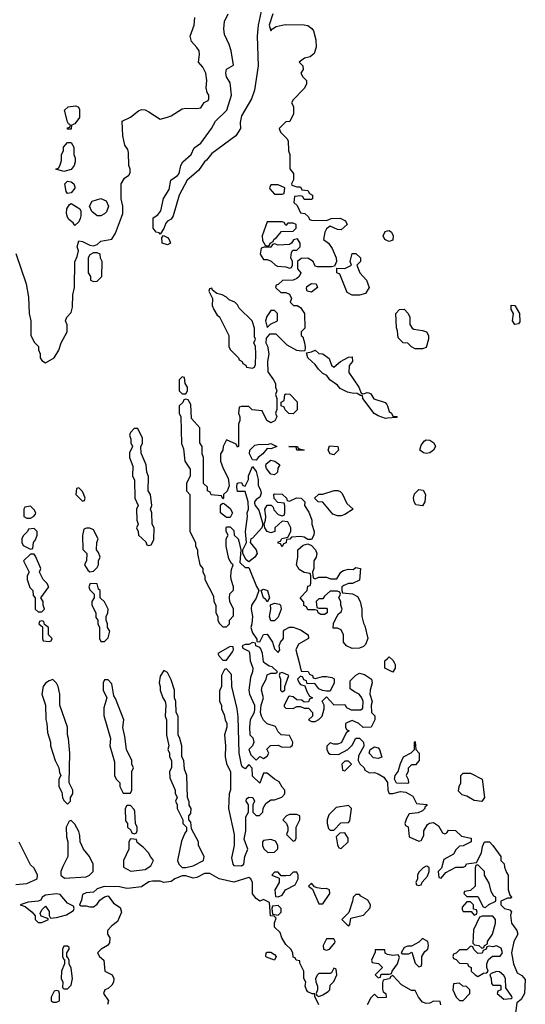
# Model space of a CAD drawing. Header units: inches. Extents: x 2380053 to 2584298, y 380219 to 546618.
# Tile 173 of 256: x 2468011 to 2470746, y 468151 to 473479. Entities that reach past the tile are written whole.
import ezdxf

# ---------------------------------------------------------------- set-up
doc = ezdxf.new("R2010")
doc.units = ezdxf.units.IN
doc.header["$MEASUREMENT"] = 0
for name, color, linetype in [('C4466', 7, 'Continuous'), ('C4467', 7, 'Continuous'), ('C4476', 7, 'Continuous'), ('C4477', 7, 'Continuous')]:
    doc.layers.add(name, color=color, linetype=linetype)

msp = doc.modelspace()

# ---------------------------------------------------------------- linework, layer by layer
at = {"layer": 'C4466', "color": 2, "elevation": 54}
for points in [[(2469260.8, 470000), (2469271.3, 469970), (2469271, 469950), (2469259.9, 469920.1), (2469250.7, 469850), (2469253.4, 469830), (2469281.6, 469770), (2469282, 469750), (2469279.1, 469730), (2469257.3, 469690), (2469253.4, 469650), (2469256, 469610), (2469272.7, 469592.7), (2469277.3, 469570), (2469270.5, 469549.5), (2469251, 469530), (2469261.4, 469501.4), (2469290, 469471.3), (2469310, 469492), (2469330, 469482), (2469350, 469494), (2469358, 469510), (2469348, 469532), (2469368, 469552), (2469410, 469554), (2469430, 469542), (2469475.3, 469544.7), (2469487.3, 469552.7), (2469488, 469570), (2469470, 469606), (2469426, 469610), (2469410, 469626), (2469394.6, 469654.6), (2469350, 469668), (2469330, 469688), (2469319, 469710), (2469313.2, 469730), (2469317.2, 469770), (2469329, 469810), (2469319.3, 469850), (2469322.7, 469870), (2469344, 469910), (2469350, 469934), (2469370, 469942), (2469398, 469942), (2469406, 469950), (2469376.4, 469976.4), (2469360.4, 469980.4), (2469336.4, 469996.4), (2469334, 470000)], [(2469522.4, 470000), (2469534, 469954), (2469571.6, 469951.6), (2469578, 469938), (2469594, 469930), (2469598, 469918), (2469610, 469914), (2469650, 469924.7), (2469670, 469924.7), (2469699.6, 469919.6), (2469712.7, 469912.7), (2469712, 469890), (2469690, 469846), (2469670, 469846), (2469648.4, 469848.4), (2469630, 469858), (2469607.3, 469887.3), (2469566, 469886), (2469562, 469902), (2469547.3, 469907.3), (2469542, 469922), (2469530, 469926), (2469514, 469910), (2469522, 469890), (2469530, 469882), (2469554, 469874), (2469563.6, 469843.6), (2469578, 469818), (2469594, 469810), (2469578, 469802), (2469572.7, 469787.3), (2469550, 469786), (2469536.4, 469796.4), (2469510, 469798), (2469490, 469815.3), (2469470, 469818), (2469464.7, 469815.3), (2469442, 469770), (2469442, 469762), (2469450, 469754), (2469490, 469752), (2469510, 469762), (2469530, 469762), (2469550, 469754), (2469572.7, 469752.7), (2469594, 469730), (2469594, 469710), (2469574, 469690), (2469590, 469682), (2469610, 469682), (2469630, 469692), (2469648, 469710), (2469658, 469750), (2469658, 469770), (2469648, 469792), (2469670, 469814), (2469710, 469772), (2469770, 469774), (2469778, 469758), (2469803.6, 469743.6), (2469856.4, 469743.6), (2469867.3, 469752.7), (2469868.7, 469790), (2469862, 469810), (2469848, 469830), (2469821.2, 469841.2), (2469798, 469858), (2469798, 469902), (2469828.7, 469931.3), (2469850, 469942), (2469875.3, 469935.3), (2469914, 469910), (2469918, 469890), (2469906, 469850), (2469904.7, 469830), (2469918, 469790), (2469912, 469770), (2469914, 469730), (2469931.6, 469711.6), (2469932, 469690), (2469912, 469650), (2469868.4, 469648.4), (2469846, 469670), (2469810, 469686), (2469783.6, 469676.4), (2469774, 469670), (2469774, 469650), (2469778, 469638), (2469794, 469630), (2469778, 469622), (2469750, 469566), (2469730, 469558), (2469710, 469558), (2469690, 469566), (2469672.7, 469547.3), (2469672, 469530), (2469682, 469510), (2469690, 469504.7), (2469736.4, 469503.6), (2469786, 469530), (2469810, 469554), (2469828.7, 469591.3), (2469850, 469592), (2469871.3, 469570), (2469872, 469548), (2469843.6, 469496.4), (2469842, 469470), (2469851.6, 469451.6), (2469874, 469430), (2469878, 469418), (2469903.6, 469403.6), (2469930, 469406), (2469950, 469398.8), (2469979.9, 469379.9), (2470000, 469351.4)], [(2470000, 469963), (2469986, 469970), (2469986, 470000)], [(2467990, 468798.8), (2468050, 468804), (2468106, 468830), (2468108, 468850), (2468088.4, 468888.4), (2468070, 468906), (2468008.9, 469028.9)], [(2469630, 468148), (2469607.3, 468192.7), (2469607.3, 468207.3), (2469592.7, 468207.3), (2469570, 468218), (2469562, 468230), (2469555.3, 468250), (2469558, 468270), (2469548.7, 468290), (2469548.7, 468330), (2469526, 468374), (2469526, 468386), (2469506, 468390), (2469502, 468402), (2469490, 468406), (2469488, 468430), (2469478, 468450), (2469450, 468475.3), (2469429.3, 468510), (2469419.3, 468539.3), (2469390, 468568), (2469388.7, 468591.3), (2469398, 468618), (2469387.3, 468627.3), (2469368, 468630), (2469362, 468702), (2469330, 468718), (2469310, 468709), (2469290, 468724), (2469269.6, 468749.6), (2469269.5, 468810), (2469261.2, 468830), (2469250, 468837), (2469170, 468812), (2469090, 468829.4), (2469038.7, 468858.7), (2469010, 468859.5), (2468970, 468838), (2468950, 468832.7), (2468910, 468847), (2468890, 468847), (2468850, 468829.5), (2468830, 468815.6), (2468790, 468809.6), (2468770, 468818), (2468730, 468817.2), (2468710, 468813.2), (2468670, 468787), (2468610, 468778.7), (2468590, 468776.9), (2468550, 468787), (2468468.4, 468788.4), (2468430, 468775.3), (2468410, 468758), (2468370, 468754), (2468350, 468746), (2468344.7, 468715.3), (2468334, 468690), (2468343.6, 468683.6), (2468370, 468684.7), (2468390, 468678), (2468410, 468678), (2468430, 468692), (2468444.7, 468715.3), (2468470, 468732), (2468490, 468738), (2468518.8, 468698.8), (2468554, 468674), (2468561, 468650), (2468540.7, 468599.3), (2468510, 468576), (2468486, 468550), (2468486, 468530), (2468498.8, 468510), (2468495.9, 468484.1), (2468486, 468470), (2468451.3, 468450), (2468432, 468430), (2468442, 468410), (2468466, 468390), (2468471.1, 468331.1), (2468510.5, 468310.5), (2468520.7, 468290), (2468519.1, 468270), (2468510, 468254), (2468490, 468236), (2468472, 468230), (2468464.7, 468210), (2468491, 468170), (2468486, 468150)], [(2470000, 468420.7), (2469988.4, 468428.4), (2469986, 468446), (2469934, 468446), (2469934, 468434), (2469914, 468390), (2469918, 468378), (2469951.6, 468371.6), (2469974, 468350), (2469934, 468310), (2469950, 468294), (2469962, 468298), (2469966, 468314), (2470000, 468314)], [(2470000, 468286.2), (2469978, 468282), (2469972.7, 468267.3), (2469972.7, 468232.7), (2469978, 468218), (2469992, 468210), (2469992.7, 468187.3), (2469950, 468186), (2469930, 468206), (2469910, 468186), (2469891.1, 468148.9)]]:
    msp.add_lwpolyline(points, dxfattribs=at)
for points in [[(2468790, 469958), (2468770, 469926), (2468764.7, 469890), (2468771.3, 469870), (2468771.3, 469850), (2468784.7, 469810), (2468798, 469790), (2468802, 469770), (2468798, 469710), (2468804.7, 469690), (2468804.7, 469610), (2468818, 469550), (2468812, 469530), (2468822, 469510), (2468822, 469490), (2468832, 469470), (2468831.3, 469430), (2468822, 469410), (2468823.6, 469376.4), (2468852, 469310), (2468852.7, 469292.7), (2468862, 469270), (2468854, 469250), (2468862, 469230), (2468862, 469210), (2468894, 469150), (2468894, 469130), (2468914, 469110), (2468914, 469090), (2468903.6, 469076.4), (2468885.4, 469034.6), (2468864.7, 468930), (2468872, 468910), (2468890, 468892), (2468910, 468891.3), (2468950, 468901), (2469006, 468930), (2469008, 468950), (2468978, 469010), (2468978, 469030), (2468940.4, 469100.4), (2468936.4, 469136.4), (2468926, 469150), (2468926, 469170), (2468936.4, 469183.6), (2468938, 469210), (2468928.4, 469228.4), (2468927.3, 469247.3), (2468918, 469270), (2468915.3, 469390), (2468903.1, 469423.1), (2468898, 469470), (2468888, 469490), (2468888, 469550), (2468878, 469590), (2468868, 469610), (2468868, 469710), (2468858, 469730), (2468855.3, 469790), (2468848, 469810), (2468848.7, 469850), (2468830, 469906), (2468810, 469946)], [(2469130, 469966), (2469118, 469962), (2469102, 469930), (2469102, 469870), (2469092.7, 469847.3), (2469092, 469790), (2469102, 469770), (2469102, 469750), (2469116.9, 469716.9), (2469122, 469690), (2469132, 469670), (2469132, 469650), (2469118, 469610), (2469124.7, 469550), (2469122, 469490), (2469130, 469454), (2469151.6, 469408.4), (2469151.6, 469311.6), (2469144.7, 469290), (2469141, 469210), (2469171.3, 469070), (2469171.1, 469011.1), (2469156.9, 468943.1), (2469164, 468910), (2469170, 468902.8), (2469210, 468900.5), (2469222.7, 468910), (2469229.5, 468950.5), (2469245.2, 468990), (2469225.2, 469045.2), (2469235.1, 469090), (2469234.6, 469165.4), (2469248.4, 469191.6), (2469248.7, 469230), (2469235.3, 469250), (2469238, 469262), (2469250, 469272), (2469272, 469270), (2469282, 469250), (2469272, 469230), (2469272, 469190), (2469290, 469172), (2469307.3, 469172.7), (2469326, 469190), (2469328.4, 469211.6), (2469343.1, 469236.9), (2469370, 469258), (2469390, 469258), (2469428.4, 469271.6), (2469446, 469290), (2469446, 469310), (2469430, 469326), (2469414.6, 469354.6), (2469389.1, 469369.1), (2469350, 469402), (2469330, 469402), (2469310, 469348), (2469270, 469386), (2469268.7, 469428.7), (2469250, 469448), (2469230, 469426), (2469215.3, 469435.3), (2469210, 469446), (2469199, 469510), (2469193.6, 469706.4), (2469188, 469750), (2469158, 469870), (2469156.4, 469936.4)], [(2469430, 469946), (2469418, 469942), (2469414, 469930), (2469422, 469910), (2469422, 469850), (2469430, 469842), (2469446, 469850), (2469446, 469870), (2469466, 469930)], [(2468190, 469908), (2468170, 469902), (2468150, 469888), (2468138, 469870), (2468131.3, 469830), (2468151.3, 469770), (2468151.6, 469691.6), (2468158, 469670), (2468162, 469622), (2468178, 469570), (2468178, 469550), (2468202, 469470), (2468222, 469430), (2468225.4, 469405.4), (2468234, 469390), (2468222, 469370), (2468222, 469330), (2468239.6, 469299.6), (2468242, 469270), (2468250, 469254), (2468270, 469234), (2468286, 469250), (2468286, 469270), (2468298, 469290), (2468298, 469310), (2468278, 469350), (2468282, 469510), (2468275.3, 469590), (2468268.7, 469610), (2468268.7, 469650), (2468228.9, 469768.9), (2468228.7, 469830), (2468219, 469870), (2468210, 469888)], [(2468490, 469906), (2468470, 469906), (2468462, 469890), (2468462, 469850), (2468482, 469810), (2468465.4, 469754.6), (2468465.4, 469714.6), (2468502, 469590), (2468498, 469550), (2468523.6, 469463.6), (2468524.7, 469390), (2468532, 469370), (2468552, 469350), (2468552, 469330), (2468570, 469294), (2468610, 469294), (2468618, 469310), (2468618, 469410), (2468626, 469430), (2468618, 469450), (2468618, 469470), (2468588, 469530), (2468580.4, 469600.4), (2468568.7, 469648.7), (2468574, 469690), (2468530, 469806), (2468520.4, 469820.4), (2468510, 469886)], [(2469950, 469482), (2469924.7, 469484.7), (2469902, 469510), (2469906, 469530), (2469930, 469544.7), (2469950, 469538), (2469958, 469530), (2469970, 469488)], [(2469790, 469466), (2469770, 469466), (2469754, 469450), (2469758, 469418), (2469770, 469414), (2469806, 469450)], [(2468610, 469226), (2468590, 469226), (2468582, 469210), (2468583.6, 469143.6), (2468594, 469130), (2468594, 469110), (2468612.7, 469092.7), (2468618, 469078), (2468630, 469074), (2468642, 469078), (2468646, 469090), (2468646, 469110), (2468638, 469130), (2468634.6, 469194.6), (2468630, 469206)], [(2469790, 469226), (2469723.6, 469216.4), (2469683.6, 469176.4), (2469674, 469150), (2469674, 469130), (2469682, 469102), (2469690, 469094), (2469710, 469094), (2469747.3, 469132.7), (2469790, 469134), (2469796.4, 469143.6), (2469806, 469210)], [(2468290, 469146), (2468278, 469142), (2468262, 469110), (2468263.6, 469056.4), (2468272, 469030), (2468272, 468950), (2468243.6, 468896.4), (2468234, 468870), (2468234, 468850), (2468252.7, 468832.7), (2468370, 468841), (2468388, 468850), (2468408, 468870), (2468408, 468910), (2468388, 468950), (2468355.3, 468990), (2468338, 469030), (2468336.4, 469063.6), (2468330, 469086), (2468310, 469126)], [(2469510, 469178), (2469470, 469178), (2469454, 469170), (2469434, 469150), (2469454, 469130), (2469462, 469110), (2469462, 469090), (2469454, 469070), (2469490, 469034), (2469502, 469038), (2469506, 469050), (2469506, 469110), (2469526, 469150), (2469526, 469170)], [(2469770, 469078), (2469743.6, 469076.4), (2469722, 469058), (2469730, 469014), (2469738, 468998), (2469750, 468994), (2469788, 469030), (2469788, 469050)], [(2468610, 469046), (2468602, 469030), (2468602, 468990), (2468572, 468930), (2468572.7, 468892.7), (2468611.6, 468871.6), (2468690, 468881), (2468720.4, 468899.6), (2468735.3, 468930), (2468718, 468950), (2468708, 468970), (2468680.4, 469000.4), (2468647.3, 469027.3), (2468642, 469042)], [(2469370, 469042), (2469330, 469038), (2469324.7, 469030), (2469324.7, 469010), (2469331.6, 468991.6), (2469352.7, 468972.7), (2469390, 468974), (2469407.3, 468992.7), (2469408, 469010), (2469394.6, 469034.6)], [(2469510, 468866), (2469490, 468866), (2469472, 468848), (2469450, 468846), (2469426, 468846), (2469410, 468866), (2469390, 468866), (2469374, 468850), (2469414, 468834), (2469414, 468810), (2469392, 468770), (2469394, 468734), (2469410, 468732), (2469430, 468742), (2469448.7, 468771.3), (2469502, 468798), (2469518, 468830), (2469518, 468850)], [(2469590, 468806), (2469574, 468790), (2469594, 468774), (2469630, 468694), (2469650, 468694), (2469688, 468750), (2469686, 468770), (2469670, 468778), (2469650, 468775.3), (2469620.4, 468780.4), (2469606, 468786)], [(2468210, 468749.3), (2468150, 468742), (2468132, 468730), (2468124.7, 468715.3), (2468111.1, 468708.9), (2468056, 468704), (2468014, 468690), (2468041, 468681), (2468078, 468650), (2468094, 468630), (2468094, 468610), (2468110, 468594), (2468130, 468594), (2468150, 468602), (2468166, 468610), (2468158, 468618), (2468127.3, 468627.3), (2468122, 468642), (2468130, 468662), (2468150, 468682), (2468170, 468654), (2468171.3, 468631.3), (2468178, 468618), (2468210, 468621), (2468264, 468636), (2468302, 468658), (2468306, 468670), (2468302, 468682), (2468270, 468699), (2468230, 468745.2)], [(2469850, 468746), (2469830, 468746), (2469814, 468730), (2469812, 468710), (2469792, 468648), (2469754, 468610), (2469790, 468574), (2469796.4, 468583.6), (2469802, 468618), (2469870, 468634), (2469907.3, 468672.7), (2469908, 468690), (2469894.6, 468714.6), (2469856.4, 468736.4)], [(2469410, 468686), (2469378, 468682), (2469374, 468670), (2469378, 468638), (2469410, 468634), (2469426, 468650), (2469426, 468670)], [(2469710, 468506), (2469670, 468506), (2469652, 468470), (2469654, 468450), (2469670, 468444.7), (2469686, 468450), (2469716.4, 468483.6), (2469718, 468490)], [(2468270, 468466), (2468250, 468466), (2468242, 468450), (2468242, 468410), (2468250, 468394), (2468254, 468394), (2468254, 468370), (2468238, 468330), (2468236, 468290), (2468244.7, 468270), (2468242, 468242), (2468250, 468234), (2468270, 468234), (2468290, 468254), (2468297.2, 468290), (2468290, 468346), (2468278, 468370), (2468278, 468390), (2468270, 468406), (2468266, 468406), (2468266, 468430), (2468278, 468450), (2468278, 468458)], [(2469390, 468389), (2469346, 468406), (2469342, 468410), (2469344, 468430), (2469350, 468434), (2469370, 468433.4), (2469390, 468421), (2469398.8, 468410)], [(2469710, 468346), (2469698, 468322), (2469690, 468318), (2469630, 468318), (2469622, 468310), (2469612, 468290), (2469612.7, 468272.7), (2469622, 468250), (2469622, 468230), (2469614, 468210), (2469618, 468198), (2469630, 468194), (2469650, 468202), (2469680.4, 468219.6), (2469688, 468230), (2469690, 468254), (2469710, 468274), (2469726, 468310), (2469722, 468342)], [(2468210, 468226), (2468198, 468222), (2468182, 468190), (2468182, 468170), (2468186, 468166), (2468190, 468162), (2468210, 468162), (2468226, 468170), (2468226, 468210), (2468222, 468222)]]:
    msp.add_lwpolyline(points, close=True, dxfattribs=at)
at = {"layer": 'C4467', "color": 2}
for points, elevation in [([(2469322, 473550), (2469300.5, 473450), (2469295.5, 473390), (2469301, 473230), (2469282, 473098), (2469265.5, 473050), (2469210, 472959), (2469203.5, 472923.5), (2469204.7, 472890), (2469181, 472850), (2469050, 472755.1), (2469022, 472718), (2469010, 472709.4), (2468977.7, 472662.3), (2468917.3, 472610), (2468873, 472530), (2468841.7, 472418.3), (2468830, 472399.3), (2468810, 472389.3), (2468801.4, 472378.6), (2468790.4, 472349.6), (2468770, 472318), (2468765.2, 472325.2), (2468750, 472329.3), (2468733.6, 472350), (2468732.7, 472407.3), (2468757.4, 472422.6), (2468774.5, 472445.5), (2468788.9, 472511.1), (2468819.8, 472560.2), (2468827.8, 472610), (2468864.7, 472635.3), (2468873, 472647), (2468882, 472690), (2468893, 472710), (2468938.9, 472750), (2468953.9, 472786.1), (2468990, 472810.5), (2469048.3, 472890), (2469069.9, 472930.1), (2469132.2, 472990), (2469157.4, 473070), (2469150, 473138), (2469129.5, 473169.5), (2469125.2, 473190), (2469130, 473212), (2469167.3, 473232.7), (2469155.1, 473310), (2469144.8, 473344.8), (2469119, 473399), (2469116, 473430), (2469119.3, 473470), (2469138, 473510)], 50), ([(2469379.6, 473510), (2469361.3, 473450), (2469370, 473418), (2469379, 473430), (2469398, 473442), (2469446.6, 473453.4), (2469550, 473451.8), (2469570, 473447.4), (2469591.6, 473431.5), (2469599.4, 473419.4), (2469613, 473370), (2469615.5, 473330), (2469603.9, 473296.1), (2469581.7, 473278.3), (2469552, 473270), (2469522, 473250), (2469542, 473230), (2469544.7, 473210), (2469532, 473190), (2469542, 473170), (2469562, 473150), (2469562, 473130), (2469550, 473106), (2469490, 473046), (2469482, 473030), (2469492, 473010), (2469492, 472970), (2469472.7, 472927.3), (2469450, 472926), (2469414, 472890), (2469422, 472870), (2469456.9, 472836.9), (2469463.6, 472823.6), (2469464.7, 472770), (2469472, 472750), (2469472.7, 472672.7), (2469492.7, 472647.3), (2469492.7, 472612.7), (2469482, 472590), (2469483.6, 472583.6), (2469510, 472574), (2469530, 472574), (2469538, 472558), (2469570, 472554), (2469578, 472538), (2469594, 472530), (2469594, 472510), (2469590, 472506), (2469550, 472506), (2469542, 472522), (2469530, 472526), (2469498, 472522), (2469494, 472490), (2469512.7, 472472.7), (2469530, 472434), (2469554, 472430), (2469572.7, 472412.7), (2469578, 472398), (2469590, 472394), (2469670, 472392), (2469696.4, 472403.6), (2469745.4, 472405.4), (2469774, 472390), (2469782, 472370), (2469750, 472342), (2469730, 472344), (2469690, 472362), (2469670, 472348), (2469661, 472330), (2469654, 472290), (2469682, 472270), (2469701, 472241), (2469722.8, 472190), (2469724.7, 472170), (2469714, 472146), (2469698, 472142), (2469622, 472142), (2469610, 472146), (2469598, 472170), (2469570, 472188.7), (2469532.7, 472187.3), (2469514, 472170), (2469514, 472130), (2469532, 472110), (2469522, 472090), (2469510, 472078), (2469490, 472068.7), (2469432.7, 472067.3), (2469410, 472046), (2469398, 472042), (2469394, 472030), (2469423.6, 472003.6), (2469450, 472002), (2469470, 471994), (2469482, 471970), (2469474, 471950), (2469492.7, 471932.7), (2469511.6, 471931.6), (2469530, 471922), (2469552, 471890), (2469554, 471810), (2469534, 471790), (2469534, 471770), (2469542, 471762), (2469550.8, 471730.8), (2469555.3, 471704.7), (2469552.7, 471687.3), (2469535.3, 471684.7), (2469510, 471689.2), (2469458, 471718), (2469398, 471778), (2469362, 471778), (2469343.6, 471756.4), (2469342, 471730), (2469351.6, 471711.6), (2469358, 471670), (2469352, 471630), (2469352.7, 471572.7), (2469384.7, 471530), (2469394, 471510), (2469394, 471490), (2469402, 471470), (2469394, 471450), (2469402, 471430), (2469402, 471370), (2469394, 471350), (2469402, 471330), (2469391.1, 471308.9), (2469370, 471298), (2469348, 471310), (2469322, 471362), (2469268.4, 471368.4), (2469250, 471386), (2469210, 471386), (2469198, 471382), (2469194, 471350), (2469202, 471330), (2469202, 471310), (2469194, 471290), (2469194, 471170), (2469190, 471166), (2469182, 471182), (2469130, 471206), (2469111.3, 471168.7), (2469110.7, 471149.3), (2469098, 471130), (2469098, 471090), (2469111.3, 471050), (2469138, 470998), (2469143.6, 470956.4), (2469132.7, 470927.3), (2469114, 470910), (2469114, 470890), (2469110, 470886), (2469102, 470902), (2469047.3, 470907.3), (2469042, 470922), (2469026, 470930), (2469026, 470950), (2469006, 470970), (2469006, 471110), (2468998, 471130), (2468998, 471170), (2468986, 471190), (2468986, 471270), (2468940.4, 471320.4), (2468936.4, 471396.4), (2468922, 471422), (2468910, 471426), (2468898, 471422), (2468892.7, 471407.3), (2468874, 471390), (2468874, 471350), (2468882, 471330), (2468885.4, 471185.4), (2468896.9, 471156.9), (2468904.7, 471090), (2468932.7, 471047.3), (2468934, 471010), (2468914, 470970), (2468914, 470930), (2468932, 470910), (2468932, 470710), (2468962, 470650), (2468962, 470630), (2468972, 470610), (2468972, 470590), (2468984.7, 470530), (2469002, 470510), (2469002, 470490), (2469012, 470470), (2469012, 470450), (2469059.6, 470359.6), (2469062, 470330), (2469072, 470310), (2469072, 470270), (2469082, 470250), (2469082, 470230), (2469090, 470214), (2469110, 470194), (2469130, 470194), (2469146, 470210), (2469146, 470230), (2469167.3, 470252.7), (2469168, 470290), (2469148, 470330), (2469146, 470350), (2469148.4, 470371.6), (2469167.3, 470392.7), (2469168, 470410), (2469155.3, 470450), (2469154, 470470), (2469156.4, 470503.6), (2469166, 470530), (2469156.4, 470536.4), (2469141.5, 470561.5), (2469128.7, 470630), (2469128.7, 470670), (2469138, 470690), (2469128, 470710), (2469128, 470730), (2469130, 470734), (2469150, 470734), (2469170, 470714), (2469172, 470690), (2469192, 470670), (2469196.9, 470656.9), (2469206.8, 470610), (2469202, 470542), (2469230, 470514), (2469250, 470514), (2469291.1, 470411.1), (2469304.7, 470390), (2469290.4, 470349.6), (2469264, 470310), (2469262.8, 470290), (2469270.7, 470250), (2469267.3, 470210), (2469260.7, 470190), (2469270, 470162), (2469294, 470126), (2469294, 470114), (2469310, 470112), (2469330, 470152), (2469350, 470154), (2469378, 470110), (2469390, 470074), (2469410, 470054), (2469418, 470070), (2469415.3, 470090), (2469422, 470110), (2469438, 470130), (2469438, 470170), (2469443.1, 470176.9), (2469470, 470192), (2469490, 470191.3), (2469530, 470178), (2469571.1, 470151.1), (2469574, 470130), (2469519.8, 470100.2), (2469504.7, 470070), (2469522.4, 470000)], 54), ([(2467990, 472214), (2468046, 472050), (2468058, 471978), (2468062.8, 471890), (2468072, 471850), (2468071.6, 471771.6), (2468090, 471734), (2468112, 471710), (2468112.7, 471692.7), (2468122, 471670), (2468122, 471650), (2468130, 471634), (2468150, 471622), (2468198, 471650), (2468222, 471690), (2468235.3, 471730), (2468268, 471790), (2468268.4, 471828.4), (2468258, 471850), (2468266, 471870), (2468290, 471894), (2468296.5, 471923.5), (2468299, 471990), (2468308, 472030), (2468308.4, 472168.4), (2468322, 472198), (2468328.4, 472228.4), (2468321.2, 472250), (2468330, 472282), (2468350, 472278.8), (2468390, 472258.8), (2468410, 472256), (2468430, 472262), (2468450, 472281), (2468510, 472291), (2468530, 472324.7), (2468562, 472410), (2468568, 472430), (2468568, 472470), (2468559, 472510), (2468559, 472590), (2468578, 472622), (2468602, 472638), (2468608.7, 472650), (2468608.7, 472670), (2468602, 472690), (2468600.4, 472760.4), (2468596.4, 472776.4), (2468580.4, 472800.4), (2468568, 472850), (2468566, 472930), (2468610, 472951.3), (2468654, 472986), (2468670, 472993.4), (2468690, 472990.6), (2468710, 472980.5), (2468770, 472941), (2468810, 472951), (2468830, 472958), (2468890, 472996), (2468910, 473001), (2468970, 472998), (2468990, 473002), (2469009.3, 473030.7), (2469030, 473042), (2469034, 473050), (2469033.2, 473070), (2469024.5, 473084.5), (2469019.5, 473110), (2469022.7, 473150), (2469017.2, 473190), (2469002, 473222), (2468978, 473250), (2468984, 473290), (2468981.2, 473310), (2468970, 473328.7), (2468940.2, 473360.2), (2468934, 473390), (2468955.3, 473450), (2468958, 473490)], 54), ([(2470000, 472283), (2469986, 472290), (2469978, 472310), (2469987.3, 472332.7), (2470000, 472335.6)], 54), ([(2470000, 471322), (2469990, 471321.2), (2469950, 471335.1), (2469928.1, 471348.1), (2469868, 471430), (2469866, 471446), (2469854, 471446), (2469836.4, 471456.4), (2469810, 471457.2), (2469784.1, 471464.1), (2469744.1, 471484.1), (2469730, 471502), (2469689.3, 471529.3), (2469673.2, 471553.2), (2469650, 471564), (2469627.3, 471587.3), (2469610, 471614), (2469569.5, 471649.5), (2469563.1, 471676.9), (2469590, 471681), (2469610, 471691.3), (2469630, 471672), (2469650, 471671.3), (2469684.9, 471644.9), (2469698, 471610), (2469710, 471598), (2469746, 471630), (2469790, 471652), (2469810, 471654), (2469812, 471630), (2469792.7, 471607.3), (2469791.3, 471570), (2469844.7, 471490), (2469858, 471458), (2469870, 471454), (2469890, 471462), (2469899.6, 471459.6), (2469910, 471454), (2469927.5, 471427.5), (2469988, 471408), (2469997.5, 471397.5), (2470000, 471389.7)], 54), ([(2469334, 470000), (2469330, 470006), (2469325.2, 470050), (2469315.1, 470075.1), (2469310, 470082), (2469288, 470090), (2469286, 470106), (2469270, 470108), (2469250, 470098), (2469230, 470098), (2469214, 470090), (2469218, 470078), (2469250, 470062), (2469254.8, 470054.8), (2469257.3, 470010), (2469260.8, 470000)], 54), ([(2469986, 470000), (2469986, 470010), (2470000, 470022.8)], 54)]:
    msp.add_lwpolyline(points, dxfattribs=dict(at, elevation=elevation))
for points, elevation in [([(2468270, 472886), (2468268.9, 472888.9), (2468270, 472894), (2468282, 472898), (2468286, 472910), (2468275.3, 472915.3), (2468270, 472926), (2468252.7, 472990), (2468273.1, 473006.9), (2468313, 473013), (2468327.9, 473007.9), (2468334.6, 472994.6), (2468334, 472950), (2468310, 472915.3), (2468292, 472908), (2468290, 472886)], 54), ([(2468250, 472658), (2468206, 472670), (2468222, 472678), (2468230, 472694), (2468236.4, 472716.4), (2468238, 472750), (2468248, 472770), (2468248, 472790), (2468270, 472814), (2468290, 472814), (2468304.7, 472790), (2468304.7, 472750), (2468311.3, 472730), (2468311.3, 472710), (2468306, 472690), (2468290, 472669)], 54), ([(2468270, 472538), (2468262, 472550), (2468255.3, 472590), (2468270, 472604.7), (2468290, 472601), (2468304.7, 472590), (2468310, 472574), (2468310, 472568), (2468290, 472542)], 54), ([(2469410, 472586), (2469370, 472586), (2469362, 472570), (2469363.6, 472563.6), (2469390, 472534), (2469430, 472534), (2469442, 472538), (2469446, 472570)], 54), ([(2468430, 472418), (2468401.2, 472441.2), (2468389.2, 472470), (2468403.7, 472496.3), (2468450, 472511), (2468479.1, 472499.1), (2468491.3, 472470), (2468481, 472439), (2468470, 472428), (2468450, 472418)], 54), ([(2468310, 472366), (2468300.4, 472380.4), (2468277.5, 472397.5), (2468269, 472410), (2468264, 472430), (2468265.2, 472454.8), (2468281.2, 472478.8), (2468290, 472484.7), (2468336, 472456), (2468342, 472442), (2468342.5, 472417.5), (2468337.5, 472402.5), (2468330, 472386)], 54), ([(2469430, 472386), (2469350, 472386), (2469322, 472310), (2469323.6, 472283.6), (2469338, 472258), (2469350, 472254), (2469362, 472258), (2469366, 472270), (2469382, 472278), (2469386, 472290), (2469400.4, 472299.6), (2469427.3, 472332.7), (2469490, 472334), (2469506, 472350), (2469506, 472370), (2469490, 472378), (2469462, 472378), (2469450, 472366), (2469442, 472382)], 54), ([(2468810, 472260.9), (2468781.2, 472270), (2468780.2, 472299.8), (2468788, 472312), (2468810, 472300.7), (2468819.1, 472290), (2468826, 472270)], 50), ([(2469514, 472294), (2469491.6, 472288.4), (2469482, 472270), (2469470, 472262), (2469410, 472258), (2469390, 472266), (2469378, 472262), (2469370, 472248), (2469332.7, 472247.3), (2469318, 472242), (2469312, 472210), (2469330, 472182), (2469350, 472182), (2469371.6, 472171.6), (2469394, 472150), (2469405.4, 472145.4), (2469450, 472142), (2469470, 472134), (2469482, 472138), (2469486, 472150), (2469486, 472170), (2469478, 472190), (2469480.4, 472219.6), (2469488.7, 472231.3), (2469510, 472231.3), (2469528.7, 472250), (2469528.7, 472270)], 54), ([(2468430, 472218), (2468410, 472218), (2468390, 472206), (2468382, 472190), (2468382, 472110), (2468394, 472090), (2468394, 472070), (2468410, 472062), (2468430, 472064.7), (2468455.3, 472090), (2468458, 472170), (2468448.4, 472188.4), (2468446, 472210)], 54), ([(2469808.7, 471988.7), (2469782, 472002), (2469742, 472102), (2469726, 472110), (2469726, 472134), (2469770, 472132), (2469806, 472150), (2469798, 472170), (2469810, 472214), (2469830, 472214), (2469854, 472190), (2469854, 472170), (2469834, 472150), (2469851.3, 472110), (2469887.3, 472070), (2469901, 472030), (2469882, 471998), (2469850, 471989)], 54), ([(2469050, 472026), (2469038, 472022), (2469034, 472010), (2469054, 471970), (2469052.7, 471932.7), (2469062, 471910), (2469079.6, 471879.6), (2469091.3, 471871.3), (2469142, 471770), (2469142, 471710), (2469150, 471694), (2469194, 471650), (2469198, 471638), (2469214, 471630), (2469218, 471618), (2469234, 471610), (2469238, 471598), (2469270, 471594), (2469282, 471598), (2469287.3, 471612.7), (2469288, 471670), (2469286, 471710), (2469278, 471730), (2469286, 471750), (2469282, 471762), (2469282, 471810), (2469268, 471850), (2469198, 471918), (2469190, 471935.3), (2469175.3, 471950), (2469143.2, 471963.2), (2469130, 471978), (2469106, 471990), (2469078, 471998), (2469054.6, 472014.6)], 54), ([(2469590, 472004), (2469566, 472010), (2469562, 472022), (2469564.7, 472035.3), (2469588.9, 472051.1), (2469614, 472050), (2469622, 472030)], 54), ([(2469390, 471906), (2469370, 471906), (2469347.3, 471872.7), (2469341, 471850), (2469350, 471814), (2469368.4, 471831.6), (2469406, 471850), (2469406, 471890)], 54), ([(2468890, 471546), (2468874, 471530), (2468874, 471470), (2468890, 471454), (2468910, 471454), (2468918, 471470), (2468918, 471490), (2468906, 471510), (2468902, 471542)], 54), ([(2469490, 471346), (2469467.3, 471347.3), (2469447.3, 471367.3), (2469442, 471382), (2469426, 471390), (2469426, 471410), (2469442, 471418), (2469446, 471450), (2469450, 471454), (2469472.7, 471452.7), (2469511.1, 471411.1), (2469511.6, 471368.4)], 54), ([(2468650, 471266), (2468630, 471266), (2468610, 471246), (2468604.7, 471230), (2468612, 471210), (2468612, 471190), (2468622, 471170), (2468605.4, 471134.6), (2468604.7, 471110), (2468623.6, 471063.6), (2468622, 471010), (2468632.7, 470987.3), (2468634, 470890), (2468652, 470850), (2468642, 470830), (2468644.7, 470770), (2468652, 470750), (2468642, 470730), (2468652, 470710), (2468654, 470690), (2468692.7, 470652.7), (2468698, 470638), (2468710, 470634), (2468722, 470638), (2468736.4, 470663.6), (2468738, 470730), (2468728, 470750), (2468726, 470810), (2468718, 470830), (2468726, 470850), (2468718, 470910), (2468706, 470930), (2468707.3, 471007.3), (2468698, 471030), (2468695.3, 471070), (2468667.3, 471132.7), (2468666, 471170), (2468674.6, 471185.4), (2468674.6, 471214.6)], 54), ([(2469370, 471157.2), (2469350, 471159), (2469326.8, 471130), (2469301, 471110), (2469290, 471095.3), (2469270, 471098), (2469254, 471130), (2469255.3, 471150), (2469283.2, 471176.8), (2469310, 471182.8), (2469350, 471181), (2469370, 471186), (2469402, 471170)], 54), ([(2469510, 471149.3), (2469507.3, 471167.3), (2469466, 471170), (2469514, 471170), (2469518, 471158), (2469550, 471149.4)], 54), ([(2469710, 471124), (2469690, 471129), (2469679.3, 471150), (2469687.7, 471172.3), (2469731.3, 471170), (2469736, 471150)], 54), ([(2469250, 470546), (2469235.3, 470555.3), (2469218, 470590), (2469218, 470610), (2469238, 470650), (2469233.2, 470710), (2469244, 470790), (2469242, 470810), (2469248, 470830), (2469246, 470870), (2469230, 470926), (2469190, 470926), (2469186, 470950), (2469188, 470970), (2469192.7, 470972.7), (2469210, 470974), (2469218, 470958), (2469230, 470954), (2469248, 470990), (2469248.7, 471010), (2469270, 471062), (2469290, 471034), (2469300.7, 470990), (2469300.7, 470960.7), (2469314, 470934), (2469316.3, 470916.3), (2469310, 470895.3), (2469290, 470882), (2469281, 470870), (2469282, 470862), (2469284.7, 470850), (2469305.4, 470825.4), (2469326.8, 470750), (2469321, 470730), (2469270, 470673.2), (2469262, 470670), (2469258, 470650), (2469291, 470610), (2469296, 470590), (2469282.8, 470570)], 54), ([(2469390, 471015.3), (2469370, 471019), (2469346, 471050), (2469342.5, 471062.5), (2469343.6, 471076.4), (2469370, 471094.9), (2469392, 471090), (2469418, 471070), (2469407.3, 471052.7), (2469404.7, 471030)], 54), ([(2468330, 470946), (2468318, 470942), (2468314, 470910), (2468350, 470874), (2468362, 470878), (2468366, 470890), (2468358, 470910), (2468350, 470926)], 54), ([(2469470, 470874), (2469508.9, 470891.1), (2469534, 470890), (2469554, 470870), (2469552, 470850), (2469574.8, 470814.8), (2469584.7, 470790), (2469591.3, 470770), (2469591.3, 470750), (2469604.7, 470710), (2469602, 470690), (2469590, 470666), (2469570, 470666), (2469550, 470678), (2469530, 470682), (2469482, 470678), (2469471.6, 470668.4), (2469454, 470666), (2469451.6, 470648.4), (2469438, 470642), (2469430, 470626), (2469422, 470642), (2469410, 470646), (2469410, 470654), (2469422, 470658), (2469428.4, 470671.6), (2469462, 470678), (2469478, 470710), (2469478, 470730), (2469462, 470762), (2469430, 470766), (2469392, 470730), (2469391.3, 470708.7), (2469370, 470702), (2469350, 470708.7), (2469337.2, 470730), (2469333.2, 470750), (2469341.2, 470770), (2469342.7, 470790), (2469337.2, 470830), (2469350, 470852), (2469372, 470852), (2469382, 470842), (2469386.4, 470826.4), (2469410, 470802), (2469430, 470794), (2469442, 470798), (2469446, 470810), (2469446, 470850), (2469442, 470862), (2469407.3, 470867.3), (2469388.4, 470888.4), (2469386, 470910), (2469390, 470914), (2469430, 470912), (2469454, 470890), (2469458, 470878)], 54), ([(2469730, 470794), (2469704, 470804), (2469650, 470868), (2469626, 470870), (2469606, 470890), (2469628.4, 470911.6), (2469650, 470912), (2469711.6, 470931.6), (2469732, 470932), (2469745.4, 470925.4), (2469756, 470916), (2469781.4, 470861.4), (2469814, 470830), (2469770, 470802), (2469750, 470794)], 54), ([(2468070, 470846), (2468038, 470842), (2468034, 470830), (2468034, 470790), (2468050, 470782), (2468070, 470782), (2468086, 470790), (2468096.4, 470803.6), (2468098, 470810), (2468090, 470826)], 54), ([(2469130, 470786), (2469098, 470810), (2469098, 470850), (2469102, 470858), (2469110, 470862), (2469119.6, 470859.6), (2469150, 470834), (2469162, 470810), (2469150, 470786)], 54), ([(2468090, 470726), (2468058, 470722), (2468054, 470710), (2468030, 470686), (2468022, 470670), (2468022, 470650), (2468030, 470634), (2468070, 470614), (2468082, 470618), (2468086, 470650), (2468096.4, 470663.6), (2468106, 470690), (2468106, 470710)], 54), ([(2468390, 470728), (2468372.7, 470727.3), (2468358, 470722), (2468351.6, 470688.4), (2468352.7, 470612.7), (2468374, 470590), (2468372.7, 470552.7), (2468362, 470530), (2468379.6, 470499.6), (2468390, 470492), (2468410, 470494), (2468430, 470514), (2468438, 470530), (2468438, 470550), (2468446, 470570), (2468436.4, 470596.4), (2468426, 470610), (2468428, 470650), (2468435.3, 470670), (2468410, 470718)], 54), ([(2469610, 470454), (2469630, 470462), (2469670, 470462), (2469692.7, 470452.7), (2469727.3, 470452.7), (2469748, 470490), (2469762, 470498), (2469790, 470506), (2469815.3, 470504.7), (2469830, 470514), (2469854, 470510), (2469850, 470446), (2469811.6, 470428.4), (2469790, 470428), (2469763.6, 470416.4), (2469754, 470410), (2469754, 470390), (2469758, 470378), (2469812, 470372), (2469838, 470358), (2469852, 470330), (2469861, 470290), (2469861, 470250), (2469870, 470214), (2469878.8, 470198.8), (2469894, 470130), (2469882, 470098), (2469870, 470088), (2469850, 470079), (2469810, 470077.2), (2469778, 470090), (2469762, 470110), (2469762, 470150), (2469750, 470178), (2469730, 470186), (2469706, 470186), (2469708.4, 470211.6), (2469720.4, 470239.6), (2469736.4, 470263.6), (2469750, 470274), (2469755.3, 470290), (2469748, 470310), (2469748, 470330), (2469738, 470350), (2469746, 470370), (2469742, 470382), (2469730, 470386), (2469690, 470386), (2469659.6, 470360.4), (2469650, 470346), (2469630, 470346), (2469614, 470330), (2469618, 470298), (2469630, 470294), (2469670, 470294), (2469674, 470290), (2469674, 470270), (2469659.6, 470260.4), (2469640.4, 470260.4), (2469626, 470270), (2469622, 470282), (2469610, 470286), (2469570, 470286), (2469562, 470302), (2469548.4, 470308.4), (2469547.3, 470327.3), (2469528, 470350), (2469566, 470390), (2469570, 470414), (2469582, 470418), (2469586, 470430), (2469586, 470470), (2469582, 470482), (2469550, 470488), (2469523.1, 470503.1), (2469508, 470530), (2469515.3, 470570), (2469515.3, 470610), (2469544, 470636), (2469570, 470642), (2469590, 470634), (2469610.9, 470610.9), (2469618, 470590), (2469614, 470570), (2469602, 470550), (2469602, 470510), (2469594, 470490), (2469598, 470458)], 54), ([(2468090, 470586), (2468070, 470586), (2468032, 470550), (2468062, 470490), (2468052, 470470), (2468051.3, 470450), (2468066.4, 470406.4), (2468082, 470390), (2468083.6, 470363.6), (2468094, 470350), (2468094, 470290), (2468110, 470274), (2468130, 470274), (2468146, 470290), (2468138, 470310), (2468138, 470330), (2468126, 470350), (2468168, 470410), (2468158, 470430), (2468138, 470450), (2468118, 470490), (2468126, 470510), (2468096.4, 470576.4)], 54), ([(2468392.7, 470427.3), (2468384.7, 470410), (2468390, 470394), (2468414, 470370), (2468414, 470350), (2468402, 470330), (2468402, 470310), (2468422, 470270), (2468423.6, 470243.6), (2468434, 470230), (2468434, 470210), (2468442, 470190), (2468442, 470130), (2468450, 470114), (2468470, 470114), (2468490, 470134), (2468498, 470170), (2468486, 470190), (2468486, 470210), (2468478, 470230), (2468478, 470250), (2468488, 470270), (2468488.7, 470290), (2468470, 470328), (2468446, 470350), (2468446, 470390), (2468438, 470398), (2468430, 470426)], 54), ([(2469350, 470328), (2469342, 470342), (2469329.3, 470350), (2469318, 470390), (2469324, 470396), (2469330, 470398), (2469351, 470390), (2469362, 470350)], 54), ([(2469370, 470226), (2469362, 470250), (2469368.7, 470288.7), (2469367.3, 470312.7), (2469390, 470322), (2469416, 470316), (2469422, 470310), (2469424.7, 470290), (2469410, 470246), (2469390, 470226)], 54), ([(2468130, 470226), (2468118, 470222), (2468114, 470210), (2468134, 470194), (2468134, 470130), (2468138, 470118), (2468170, 470114), (2468182, 470118), (2468186, 470130), (2468166, 470150), (2468166, 470190), (2468146, 470206), (2468142, 470222)], 54), ([(2469150, 470088), (2469082, 470050), (2469090, 470034), (2469110, 470014), (2469130, 470014), (2469162, 470058), (2469168, 470070), (2469166, 470086)], 54)]:
    msp.add_lwpolyline(points, close=True, dxfattribs=dict(at, elevation=elevation))
at = {"layer": 'C4476', "color": 2, "elevation": 54}
for points in [[(2470037, 470000), (2470042, 469990), (2470042, 469970), (2470030, 469948), (2470000, 469963)], [(2470000, 469351.4), (2470001, 469350), (2470002.8, 469310), (2470010, 469292), (2470030, 469292), (2470070, 469302), (2470099.6, 469299.6), (2470136.9, 469276.9), (2470158, 469238), (2470212.7, 469232.7), (2470212.7, 469227.3), (2470202, 469218), (2470202, 469210), (2470190, 469198), (2470167.3, 469187.3), (2470118, 469182), (2470103.6, 469156.4), (2470094, 469130), (2470098, 469118), (2470111.6, 469111.6), (2470118, 469058), (2470170, 469034), (2470182, 469038), (2470196.4, 469063.6), (2470198, 469090), (2470216.4, 469123.6), (2470228.4, 469131.6), (2470250, 469134), (2470276.9, 469116.9), (2470298, 469078), (2470310, 469074), (2470322, 469078), (2470330, 469094), (2470368, 469092), (2470401, 469061), (2470454, 469050), (2470454, 469030), (2470410, 469008), (2470390, 469006), (2470370, 468986), (2470356.9, 468963.1), (2470304.7, 468935.3), (2470292, 468888), (2470274, 468870), (2470278, 468838), (2470290, 468834), (2470316.4, 468863.6), (2470370, 468894), (2470410, 468894), (2470422, 468898), (2470428.4, 468911.6), (2470482, 468918), (2470508.7, 468970), (2470515.3, 469004.7), (2470526, 469030), (2470552, 469030), (2470570.9, 469010.9), (2470614, 468950), (2470614, 468930), (2470631.6, 468911.6), (2470632.7, 468892.7), (2470643.6, 468863.6), (2470654, 468850), (2470652.7, 468772.7), (2470662, 468742), (2470671.3, 468730), (2470670, 468726), (2470650, 468726), (2470614, 468710), (2470614, 468690), (2470634, 468670), (2470662, 468662), (2470671.6, 468651.6), (2470666, 468634), (2470671, 468590), (2470701, 468550), (2470704.7, 468530), (2470684.7, 468490), (2470671, 468430), (2470682.8, 468370), (2470701.4, 468321.4), (2470727.1, 468307.1), (2470746, 468286), (2470741, 468210), (2470723.6, 468176.4), (2470701, 468159), (2470692, 468090)], [(2470000, 468314), (2470010, 468314), (2470022, 468318), (2470026, 468330), (2470055.3, 468370), (2470066, 468406), (2470058, 468418), (2470030, 468415.3), (2470000.4, 468420.4), (2470000, 468420.7)], [(2470288.4, 468148.4), (2470286, 468166), (2470250, 468168), (2470230, 468158), (2470210, 468155.3), (2470190, 468162), (2470168, 468190), (2470150, 468226), (2470130, 468226), (2470076.5, 468256.5), (2470030, 468306), (2470018, 468302), (2470011.6, 468288.4), (2470000, 468286.2)]]:
    msp.add_lwpolyline(points, dxfattribs=at)
for points in [[(2470110, 469346), (2470050, 469348), (2470038, 469370), (2470042, 469390), (2470058, 469410), (2470070, 469454), (2470088, 469490), (2470128.4, 469511.6), (2470146, 469530), (2470146, 469570), (2470150, 469574), (2470154, 469530), (2470172, 469510), (2470172, 469470), (2470152.7, 469447.3), (2470130, 469446), (2470112, 469428), (2470112, 469412), (2470102, 469390), (2470112.7, 469367.3), (2470114, 469350)], [(2470510, 469249), (2470470, 469254), (2470430, 469278), (2470404, 469284), (2470385.2, 469305.2), (2470388.7, 469330), (2470398, 469350), (2470398, 469390), (2470410, 469402), (2470450, 469402), (2470512, 469370), (2470524.7, 469270)], [(2470210, 468898), (2470194, 468890), (2470170, 468866), (2470162, 468850), (2470162, 468830), (2470154, 468810), (2470158, 468798), (2470170, 468794), (2470182, 468798), (2470187.3, 468812.7), (2470216.4, 468843.6), (2470226, 468870), (2470226, 468890), (2470216.4, 468896.4)], [(2470490, 468906), (2470478, 468902), (2470474, 468890), (2470474, 468790), (2470450, 468766), (2470418, 468762), (2470414, 468750), (2470430, 468734), (2470490, 468734), (2470518, 468678), (2470530, 468674), (2470548.4, 468691.6), (2470586, 468710), (2470586, 468730), (2470576.4, 468736.4), (2470561.2, 468761.2), (2470550, 468806), (2470526, 468850), (2470526, 468870)], [(2470450, 468706), (2470430, 468706), (2470403.6, 468676.4), (2470403.6, 468663.6), (2470410, 468654), (2470454, 468654), (2470470, 468634), (2470482, 468638), (2470486, 468650), (2470482, 468662), (2470466, 468666), (2470466, 468690)], [(2470570, 468628.7), (2470512.7, 468627.3), (2470498, 468622), (2470465.4, 468554.6), (2470462, 468482), (2470472, 468472), (2470494, 468470), (2470510, 468454), (2470522, 468458), (2470526, 468470), (2470542, 468478), (2470542, 468490), (2470569.1, 468530.9), (2470585.2, 468590), (2470584, 468610)], [(2470190, 468508), (2470170, 468488), (2470130, 468466), (2470110, 468466), (2470090, 468458), (2470074, 468430), (2470083.6, 468423.6), (2470115.3, 468424.7), (2470132.7, 468432.7), (2470150, 468374), (2470170, 468354), (2470182, 468358), (2470186, 468370), (2470186, 468410), (2470203.1, 468436.9), (2470218, 468450), (2470222, 468470), (2470218, 468490)], [(2470590, 468468), (2470570, 468462), (2470550, 468466), (2470538, 468462), (2470534, 468450), (2470518, 468442), (2470512.7, 468427.3), (2470490, 468426), (2470467.3, 468447.3), (2470462, 468462), (2470450, 468466), (2470430, 468446), (2470390, 468446), (2470372.7, 468427.3), (2470358, 468422), (2470354, 468410), (2470358, 468398), (2470372.7, 468392.7), (2470390, 468374), (2470432.7, 468372.7), (2470438, 468358), (2470454, 468350), (2470454, 468330), (2470474, 468310), (2470490, 468302), (2470520.4, 468319.6), (2470538, 468322), (2470546, 468330), (2470538, 468350), (2470538, 468370), (2470547.3, 468392.7), (2470568.4, 468411.6), (2470610, 468412), (2470622, 468430), (2470614.6, 468454.6)], [(2470590, 468328), (2470562, 468318), (2470554, 468310), (2470562, 468290), (2470563.6, 468263.6), (2470570, 468254), (2470610, 468254), (2470614, 468250), (2470614, 468230), (2470598, 468222), (2470594, 468210), (2470630, 468178), (2470670, 468182), (2470674.6, 468185.4), (2470673.6, 468193.6), (2470640.4, 468240.4), (2470638, 468290), (2470630, 468306), (2470607.3, 468327.3)], [(2470390, 468266), (2470358, 468262), (2470354, 468230), (2470372, 468190), (2470390, 468172), (2470410, 468172), (2470446, 468210), (2470446, 468230), (2470427.3, 468247.3), (2470408.4, 468248.4)]]:
    msp.add_lwpolyline(points, close=True, dxfattribs=at)
at = {"layer": 'C4477', "color": 2, "elevation": 54}
for points in [[(2470000, 472335.6), (2470010, 472338), (2470022, 472330), (2470032, 472310), (2470030, 472286), (2470010, 472278), (2470000, 472283)], [(2470000, 471389.7), (2470010, 471358), (2470022, 471350), (2470030, 471334), (2470052, 471332), (2470050, 471326), (2470000, 471322)], [(2470000, 470022.8), (2470010, 470032), (2470030, 470014), (2470037, 470000)]]:
    msp.add_lwpolyline(points, dxfattribs=at)
for points in [[(2470150, 471698), (2470130, 471708), (2470110, 471728), (2470086, 471730), (2470058, 471758), (2470055.3, 471795.3), (2470048.4, 471811.6), (2470046, 471890), (2470066, 471910), (2470090, 471912), (2470112, 471890), (2470122, 471870), (2470122, 471830), (2470134, 471810), (2470143.6, 471803.6), (2470190, 471798), (2470212, 471790), (2470222, 471770), (2470222, 471750), (2470210, 471706), (2470190, 471698)], [(2470690, 471829.2), (2470677.2, 471850), (2470682, 471890), (2470669, 471910), (2470670, 471934), (2470690, 471932), (2470714.8, 471890), (2470716.7, 471843.3), (2470710, 471834)], [(2470210, 471131.2), (2470195.4, 471135.4), (2470175.1, 471150), (2470182.6, 471177.4), (2470200.1, 471199.9), (2470210, 471204.9), (2470230, 471203), (2470250.8, 471190), (2470260.5, 471170), (2470250, 471149.6), (2470230, 471135.8)], [(2470190, 470848), (2470154, 470854), (2470144, 470870), (2470141.2, 470890), (2470147, 470913), (2470170, 470936), (2470193.2, 470933.2), (2470206.8, 470910), (2470202.8, 470870)]]:
    msp.add_lwpolyline(points, close=True, dxfattribs=at)

doc.saveas('drawing.dxf')
